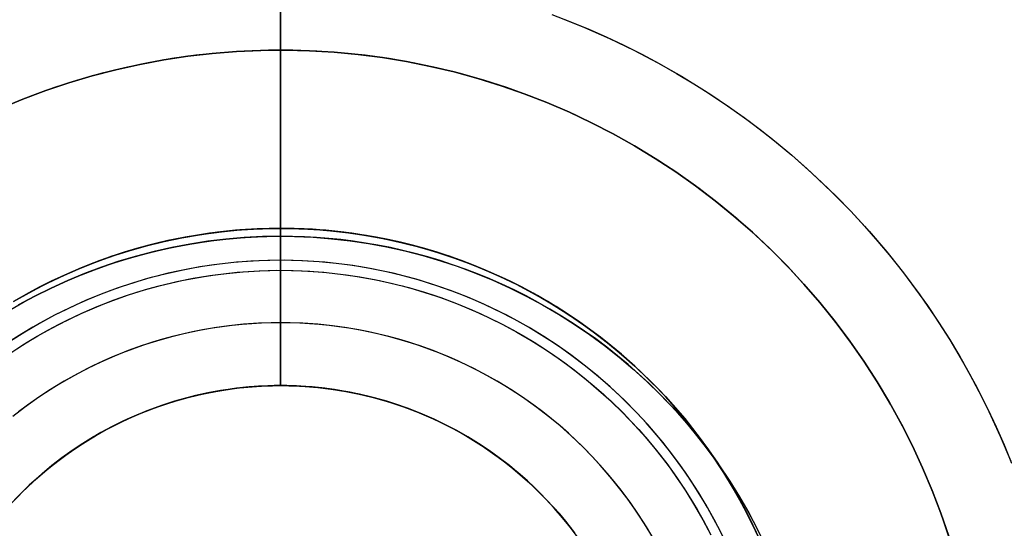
# Model space of a CAD drawing. Header units: millimetres. Extents: x -356 to 356, y -410 to 410.
# Tile 56 of 126: x -2.49 to 6.9, y 2.14 to 6.99. Entities that reach past the tile are written whole.
import ezdxf

# ---------------------------------------------------------------- set-up
doc = ezdxf.new("R2010")
doc.units = ezdxf.units.MM
doc.header["$MEASUREMENT"] = 0
doc.layers.add('1', color=7, linetype='Continuous')

msp = doc.modelspace()

# ---------------------------------------------------------------- linework, layer by layer
at = {"layer": '1', "color": 252, "extrusion": (-0.000237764, 0, 1)}
msp.add_lwpolyline([(27.5022, 0), (27.4858, 0.9501), (27.4366, 1.899), (27.3547, 2.8457), (27.2401, 3.789), (27.0931, 4.7278), (26.9138, 5.6609), (26.7023, 6.5874), (26.459, 7.5059), (26.1842, 8.4155), (25.8781, 9.3151), (25.5411, 10.2036), (25.1737, 11.0799), (24.7763, 11.943), (24.3493, 12.7919), (23.8932, 13.6255), (23.4087, 14.4429), (22.8962, 15.2431), (22.3564, 16.0251), (21.7899, 16.788), (21.1975, 17.5309), (20.5797, 18.253), (19.9374, 18.9532), (19.2714, 19.6309), (18.5823, 20.2852), (17.871, 20.9153), (17.1384, 21.5205), (16.3854, 22.1001), (15.6128, 22.6533), (14.8216, 23.1795), (14.0127, 23.6781), (13.1871, 24.1484), (12.3457, 24.59), (11.4895, 25.0023), (10.6197, 25.3848), (9.7372, 25.7371), (8.843, 26.0586), (7.9383, 26.3491), (7.0241, 26.6083), (6.1015, 26.8357), (5.1715, 27.0311), (4.2354, 27.1943), (3.2943, 27.3251), (2.3491, 27.4233), (1.4012, 27.4889), (0.4515, 27.5217), (-0.4987, 27.5217), (-1.4484, 27.4889), (-2.3963, 27.4233), (-3.3415, 27.3251), (-4.2827, 27.1943), (-5.2188, 27.0311), (-6.1487, 26.8357), (-7.0713, 26.6083), (-7.9855, 26.3491), (-8.8902, 26.0586), (-9.7844, 25.7371), (-10.6669, 25.3848), (-11.5368, 25.0023), (-12.3929, 24.59), (-13.2343, 24.1484), (-14.0599, 23.6781), (-14.8688, 23.1795), (-15.66, 22.6533), (-16.4326, 22.1001), (-17.1857, 21.5205), (-17.9182, 20.9153), (-18.6295, 20.2852), (-19.3186, 19.6309), (-19.9847, 18.9532), (-20.6269, 18.253), (-21.2447, 17.5309), (-21.8372, 16.788), (-22.4036, 16.0251), (-22.9434, 15.2431), (-23.4559, 14.4429), (-23.9404, 13.6255), (-24.3965, 12.7919), (-24.8235, 11.943), (-25.2209, 11.0799), (-25.5883, 10.2036), (-25.9253, 9.3151), (-26.2314, 8.4155), (-26.5062, 7.5059), (-26.7495, 6.5874), (-26.961, 5.6609), (-27.1403, 4.7278), (-27.2874, 3.789), (-27.4019, 2.8457), (-27.4838, 1.899), (-27.533, 0.9501), (-27.5494, 0)], dxfattribs=at)
at = {"layer": '1', "color": 252, "extrusion": (-8.22423e-05, 0, 1)}
msp.add_lwpolyline([(26.5177, 0), (26.5019, 0.9156), (26.4545, 1.8301), (26.3756, 2.7424), (26.2652, 3.6514), (26.1235, 4.5561), (25.9507, 5.4553), (25.7469, 6.3481), (25.5125, 7.2332), (25.2476, 8.1098), (24.9526, 8.9767), (24.6279, 9.8329), (24.2739, 10.6774), (23.8908, 11.5092), (23.4794, 12.3272), (23.0399, 13.1306), (22.5729, 13.9183), (22.0791, 14.6894), (21.5589, 15.443), (21.013, 16.1782), (20.4421, 16.8941), (19.8468, 17.5899), (19.2278, 18.2648), (18.5859, 18.9178), (17.9218, 19.5483), (17.2364, 20.1556), (16.5305, 20.7388), (15.8048, 21.2973), (15.0603, 21.8304), (14.2978, 22.3375), (13.5183, 22.818), (12.7226, 23.2712), (11.9118, 23.6968), (11.0868, 24.0941), (10.2485, 24.4627), (9.398, 24.8021), (8.5364, 25.112), (7.6645, 25.392), (6.7835, 25.6417), (5.8944, 25.8608), (4.9983, 26.0492), (4.0962, 26.2064), (3.1892, 26.3325), (2.2784, 26.4272), (1.3649, 26.4903), (0.4497, 26.5219), (-0.466, 26.5219), (-1.3812, 26.4903), (-2.2947, 26.4272), (-3.2055, 26.3325), (-4.1125, 26.2064), (-5.0146, 26.0492), (-5.9107, 25.8608), (-6.7998, 25.6417), (-7.6808, 25.392), (-8.5527, 25.112), (-9.4144, 24.8021), (-10.2648, 24.4627), (-11.1031, 24.0941), (-11.9281, 23.6968), (-12.7389, 23.2712), (-13.5346, 22.818), (-14.3141, 22.3375), (-15.0766, 21.8304), (-15.8211, 21.2973), (-16.5468, 20.7388), (-17.2528, 20.1556), (-17.9382, 19.5483), (-18.6022, 18.9178), (-19.2441, 18.2648), (-19.8631, 17.5899), (-20.4584, 16.8941), (-21.0293, 16.1782), (-21.5752, 15.443), (-22.0954, 14.6894), (-22.5892, 13.9183), (-23.0562, 13.1306), (-23.4957, 12.3272), (-23.9072, 11.5092), (-24.2902, 10.6774), (-24.6443, 9.8329), (-24.969, 8.9767), (-25.2639, 8.1098), (-25.5288, 7.2332), (-25.7633, 6.3481), (-25.967, 5.4553), (-26.1399, 4.5561), (-26.2815, 3.6514), (-26.3919, 2.7424), (-26.4709, 1.8301), (-26.5183, 0.9156), (-26.5341, 0)], dxfattribs=at)
at = {"layer": '1', "color": 252}
for points in [[(0, 26.026), (0, 5)], [(0, 26.026), (0, 5)], [(0, 4.6), (0, 19)], [(0, 4.6), (0, 19)], [(0, 4.9248), (0, 13.8248)], [(0, 4.9248), (0, 13.6431)], [(2.5872, 7.0396), (2.7607, 6.9734), (2.9334, 6.9026), (3.1051, 6.8271), (3.2756, 6.7469), (3.4447, 6.6621), (3.6123, 6.5728), (3.7782, 6.4788), (3.9422, 6.3804), (4.1041, 6.2775), (4.2637, 6.1702), (4.4209, 6.0585), (4.5755, 5.9427), (4.7272, 5.8226), (4.8761, 5.6986), (5.0218, 5.5706), (5.1643, 5.4388), (5.3033, 5.3033), (5.4388, 5.1643), (5.5706, 5.0218), (5.6986, 4.8761), (5.8226, 4.7272), (5.9427, 4.5755), (6.0585, 4.4209), (6.1702, 4.2637), (6.2775, 4.1041), (6.3804, 3.9422), (6.4788, 3.7782), (6.5728, 3.6123), (6.6621, 3.4447), (6.7469, 3.2756), (6.8271, 3.1051), (6.9026, 2.9334), (6.9734, 2.7607)], [(2.5872, 7.0396), (2.7607, 6.9734), (2.9334, 6.9026), (3.1051, 6.8271), (3.2756, 6.7469), (3.4447, 6.6621), (3.6123, 6.5728), (3.7782, 6.4788), (3.9422, 6.3804), (4.1041, 6.2775), (4.2637, 6.1702), (4.4209, 6.0585), (4.5755, 5.9427), (4.7272, 5.8226), (4.8761, 5.6986), (5.0218, 5.5706), (5.1643, 5.4388), (5.3033, 5.3033), (5.4388, 5.1643), (5.5706, 5.0218), (5.6986, 4.8761), (5.8226, 4.7272), (5.9427, 4.5755), (6.0585, 4.4209), (6.1702, 4.2637), (6.2775, 4.1041), (6.3804, 3.9422), (6.4788, 3.7782), (6.5728, 3.6123), (6.6621, 3.4447), (6.7469, 3.2756), (6.8271, 3.1051), (6.9026, 2.9334), (6.9734, 2.7607)], [(2.6595, 7.0126), (2.9, 6.9166), (3.137, 6.8124), (3.3703, 6.7001), (3.5995, 6.5798), (3.8245, 6.4516), (4.0449, 6.3158), (4.2605, 6.1724), (4.471, 6.0216), (4.6762, 5.8637), (4.8758, 5.6988), (5.0696, 5.5271), (5.2573, 5.3489), (5.4388, 5.1642), (5.6138, 4.9734), (5.7821, 4.7767), (5.9436, 4.5743), (6.0979, 4.3664), (6.245, 4.1533), (6.3846, 3.9353), (6.5167, 3.7126), (6.6409, 3.4854), (6.7573, 3.2541), (6.8656, 3.019), (6.9657, 2.7802)], [(-2.6743, 6.1432), (-2.4591, 6.2324), (-2.2411, 6.3141), (-2.0203, 6.3882), (-1.797, 6.4545), (-1.5716, 6.5131), (-1.3443, 6.5638), (-1.1154, 6.6065), (-0.8851, 6.6413), (-0.6538, 6.668), (-0.4216, 6.6867), (-0.189, 6.6973), (0.0439, 6.6999), (0.2767, 6.6943), (0.5092, 6.6806), (0.7411, 6.6589), (0.972, 6.6291), (1.2018, 6.5913), (1.4302, 6.5456), (1.6568, 6.4919), (1.8814, 6.4304), (2.1038, 6.3611), (2.3236, 6.2842), (2.5406, 6.1996), (2.7545, 6.1076), (2.9651, 6.0082), (3.1721, 5.9015), (3.3753, 5.7877), (3.5744, 5.6669), (3.7692, 5.5392), (3.9594, 5.4049), (4.1449, 5.264), (4.3253, 5.1168), (4.5005, 4.9634), (4.6703, 4.804), (4.8345, 4.6388), (4.9928, 4.4679), (5.145, 4.2917), (5.2911, 4.1103), (5.4307, 3.9239), (5.5638, 3.7328), (5.6902, 3.5372), (5.8097, 3.3373), (5.9221, 3.1334), (6.0275, 2.9257), (6.1255, 2.7144), (6.2161, 2.4999), (6.2993, 2.2824), (6.3748, 2.0621)], [(6.3748, 2.0621), (6.2993, 2.2824), (6.2161, 2.4999), (6.1255, 2.7144), (6.0275, 2.9257), (5.9221, 3.1334), (5.8097, 3.3373), (5.6902, 3.5372), (5.5638, 3.7328), (5.4307, 3.9239), (5.2911, 4.1103), (5.145, 4.2917), (4.9928, 4.4679), (4.8345, 4.6388), (4.6703, 4.804), (4.5005, 4.9634), (4.3253, 5.1168), (4.1449, 5.264), (3.9594, 5.4049), (3.7692, 5.5392), (3.5744, 5.6669), (3.3753, 5.7877), (3.1721, 5.9015), (2.9651, 6.0082), (2.7545, 6.1076), (2.5406, 6.1996), (2.3236, 6.2842), (2.1038, 6.3611), (1.8814, 6.4304), (1.6568, 6.4919), (1.4302, 6.5456), (1.2018, 6.5913), (0.972, 6.6291), (0.7411, 6.6589), (0.5092, 6.6806), (0.2767, 6.6943), (0.0439, 6.6999), (-0.189, 6.6973), (-0.4216, 6.6867), (-0.6538, 6.668), (-0.8851, 6.6413), (-1.1154, 6.6065), (-1.3443, 6.5638), (-1.5716, 6.5131), (-1.797, 6.4545), (-2.0203, 6.3882), (-2.2411, 6.3141), (-2.4591, 6.2324), (-2.6743, 6.1432)], [(6.3792, 2.0484), (6.3047, 2.2674), (6.2227, 2.4836), (6.1332, 2.6969), (6.0365, 2.907), (5.9326, 3.1136), (5.8215, 3.3166), (5.7036, 3.5155), (5.5789, 3.7103), (5.4475, 3.9006), (5.3096, 4.0863), (5.1654, 4.2672), (5.015, 4.4429), (4.8587, 4.6134), (4.6966, 4.7783), (4.5288, 4.9376), (4.3557, 5.091), (4.1774, 5.2383), (3.9941, 5.3793), (3.806, 5.514), (3.6134, 5.6421), (3.4165, 5.7634), (3.2156, 5.8779), (3.0108, 5.9854), (2.8024, 6.0858), (2.5907, 6.1789), (2.3759, 6.2646), (2.1582, 6.3429), (1.938, 6.4136), (1.7155, 6.4767), (1.4909, 6.532), (1.2645, 6.5796), (1.0367, 6.6193), (0.8076, 6.6511), (0.5775, 6.6751), (0.3468, 6.691), (0.1156, 6.699), (-0.1156, 6.699), (-0.3468, 6.691), (-0.5775, 6.6751), (-0.8076, 6.6511), (-1.0367, 6.6193), (-1.2645, 6.5796), (-1.4909, 6.532), (-1.7155, 6.4767), (-1.938, 6.4136), (-2.1582, 6.3429), (-2.3759, 6.2646), (-2.5907, 6.1789)], [(0, 6.7), (0, 4.1)], [(0, 6.7), (0, 4.6955)], [(-2.5497, 4.3011), (-2.3997, 4.3865), (-2.2469, 4.4667), (-2.0913, 4.5416), (-1.9333, 4.6111), (-1.773, 4.6751), (-1.6106, 4.7335), (-1.4463, 4.7863), (-1.2802, 4.8333), (-1.1126, 4.8746), (-0.9437, 4.9101), (-0.7736, 4.9398), (-0.6027, 4.9635), (-0.431, 4.9814), (-0.2588, 4.9933), (-0.0863, 4.9993), (0.0863, 4.9993), (0.2588, 4.9933), (0.431, 4.9814), (0.6027, 4.9635), (0.7736, 4.9398), (0.9437, 4.9101), (1.1126, 4.8746), (1.2802, 4.8333), (1.4463, 4.7863), (1.6106, 4.7335), (1.773, 4.6751), (1.9333, 4.6111), (2.0913, 4.5416), (2.2469, 4.4667), (2.3997, 4.3865), (2.5497, 4.3011), (2.6966, 4.2105), (2.8403, 4.1149), (2.9807, 4.0144), (3.1174, 3.9092), (3.2505, 3.7992), (3.3797, 3.6848), (3.5049, 3.5659), (3.6259, 3.4428), (3.7426, 3.3156), (3.8548, 3.1845), (3.9624, 3.0495), (4.0653, 2.9109), (4.1633, 2.7689), (4.2564, 2.6235), (4.3444, 2.475), (4.4273, 2.3236), (4.5048, 2.1694), (4.577, 2.0126)], [(-2.5497, 4.3011), (-2.3997, 4.3865), (-2.2469, 4.4667), (-2.0913, 4.5416), (-1.9333, 4.6111), (-1.773, 4.6751), (-1.6106, 4.7335), (-1.4463, 4.7863), (-1.2802, 4.8333), (-1.1126, 4.8746), (-0.9437, 4.9101), (-0.7736, 4.9398), (-0.6027, 4.9635), (-0.431, 4.9814), (-0.2588, 4.9933), (-0.0863, 4.9993), (0.0863, 4.9993), (0.2588, 4.9933), (0.431, 4.9814), (0.6027, 4.9635), (0.7736, 4.9398), (0.9437, 4.9101), (1.1126, 4.8746), (1.2802, 4.8333), (1.4463, 4.7863), (1.6106, 4.7335), (1.773, 4.6751), (1.9333, 4.6111), (2.0913, 4.5416), (2.2469, 4.4667), (2.3997, 4.3865), (2.5497, 4.3011), (2.6966, 4.2105), (2.8403, 4.1149), (2.9807, 4.0144), (3.1174, 3.9092), (3.2505, 3.7992), (3.3797, 3.6848), (3.5049, 3.5659), (3.6259, 3.4428), (3.7426, 3.3156), (3.8548, 3.1845), (3.9624, 3.0495), (4.0653, 2.9109), (4.1633, 2.7689), (4.2564, 2.6235), (4.3444, 2.475), (4.4273, 2.3236), (4.5048, 2.1694), (4.577, 2.0126)], [(4.577, 2.0126), (4.5048, 2.1694), (4.4273, 2.3236), (4.3444, 2.475), (4.2564, 2.6235), (4.1633, 2.7689), (4.0653, 2.9109), (3.9624, 3.0495), (3.8548, 3.1845), (3.7426, 3.3156), (3.6259, 3.4428), (3.5049, 3.5659), (3.3797, 3.6848), (3.2505, 3.7992), (3.1174, 3.9092), (2.9807, 4.0144), (2.8403, 4.1149), (2.6966, 4.2105), (2.5497, 4.3011), (2.3997, 4.3865), (2.2469, 4.4667), (2.0913, 4.5416), (1.9333, 4.6111), (1.773, 4.6751), (1.6106, 4.7335), (1.4463, 4.7863), (1.2802, 4.8333), (1.1126, 4.8746), (0.9437, 4.9101), (0.7736, 4.9398), (0.6027, 4.9635), (0.431, 4.9814), (0.2588, 4.9933), (0.0863, 4.9993), (-0.0863, 4.9993), (-0.2588, 4.9933), (-0.431, 4.9814), (-0.6027, 4.9635), (-0.7736, 4.9398), (-0.9437, 4.9101), (-1.1126, 4.8746), (-1.2802, 4.8333), (-1.4463, 4.7863), (-1.6106, 4.7335), (-1.773, 4.6751), (-1.9333, 4.6111), (-2.0913, 4.5416), (-2.2469, 4.4667), (-2.3997, 4.3865), (-2.5497, 4.3011)], [(-2.525, 4.3156), (-2.3737, 4.4006), (-2.2195, 4.4804), (-2.0627, 4.5547), (-1.9034, 4.6235), (-1.7418, 4.6868), (-1.5781, 4.7444), (-1.4124, 4.7964), (-1.2451, 4.8425), (-1.0763, 4.8828), (-0.9062, 4.9172), (-0.735, 4.9457), (-0.5629, 4.9682), (-0.3901, 4.9848), (-0.2169, 4.9953), (-0.0434, 4.9998), (0.1302, 4.9983), (0.3036, 4.9908), (0.4766, 4.9772), (0.649, 4.9577), (0.8207, 4.9322), (0.9914, 4.9007), (1.1609, 4.8634), (1.329, 4.8201), (1.4955, 4.7711), (1.6602, 4.7163), (1.8229, 4.6559), (1.9833, 4.5898), (2.1415, 4.5182), (2.297, 4.4412), (2.4497, 4.3588), (2.5995, 4.2711), (2.7462, 4.1783), (2.8896, 4.0805), (3.0294, 3.9777), (3.1657, 3.8702), (3.2981, 3.758), (3.4265, 3.6413), (3.5508, 3.5202), (3.6709, 3.3948), (3.7865, 3.2654), (3.8975, 3.132), (4.0039, 2.9948), (4.1054, 2.854), (4.202, 2.7098), (4.2935, 2.5624), (4.3799, 2.4118), (4.4609, 2.2583), (4.5366, 2.1022)], [(-2.525, 4.3156), (-2.3737, 4.4006), (-2.2195, 4.4804), (-2.0627, 4.5547), (-1.9034, 4.6235), (-1.7418, 4.6868), (-1.5781, 4.7444), (-1.4124, 4.7964), (-1.2451, 4.8425), (-1.0763, 4.8828), (-0.9062, 4.9172), (-0.735, 4.9457), (-0.5629, 4.9682), (-0.3901, 4.9848), (-0.2169, 4.9953), (-0.0434, 4.9998), (0.1302, 4.9983), (0.3036, 4.9908), (0.4766, 4.9772), (0.649, 4.9577), (0.8207, 4.9322), (0.9914, 4.9007), (1.1609, 4.8634), (1.329, 4.8201), (1.4955, 4.7711), (1.6602, 4.7163), (1.8229, 4.6559), (1.9833, 4.5898), (2.1415, 4.5182), (2.297, 4.4412), (2.4497, 4.3588), (2.5995, 4.2711), (2.7462, 4.1783), (2.8896, 4.0805), (3.0294, 3.9777), (3.1657, 3.8702), (3.2981, 3.758), (3.4265, 3.6413), (3.5508, 3.5202), (3.6709, 3.3948), (3.7865, 3.2654), (3.8975, 3.132), (4.0039, 2.9948), (4.1054, 2.854), (4.202, 2.7098), (4.2935, 2.5624), (4.3799, 2.4118), (4.4609, 2.2583), (4.5366, 2.1022)], [(4.5514, 2.07), (4.4979, 2.1837), (4.4414, 2.2965), (4.3818, 2.4082), (4.3192, 2.5188), (4.2536, 2.6281), (4.185, 2.736), (4.1134, 2.8425), (4.039, 2.9473), (3.9618, 3.0503), (3.8818, 3.1515), (3.7991, 3.2507), (3.7137, 3.3479), (3.6259, 3.4428), (3.5355, 3.5355), (3.4428, 3.6259), (3.3479, 3.7137), (3.2507, 3.7991), (3.1515, 3.8818), (3.0503, 3.9618), (2.9473, 4.039), (2.8425, 4.1134), (2.736, 4.185), (2.6281, 4.2536), (2.5188, 4.3192), (2.4082, 4.3818), (2.2965, 4.4414), (2.1837, 4.4979), (2.07, 4.5514), (1.9556, 4.6017), (1.8405, 4.6489), (1.7248, 4.6931), (1.6087, 4.7341), (1.4924, 4.7721), (1.3758, 4.807), (1.2591, 4.8389), (1.1425, 4.8677), (1.026, 4.8936), (0.9098, 4.9165), (0.7939, 4.9366), (0.6785, 4.9538), (0.5636, 4.9681), (0.4493, 4.9798), (0.3357, 4.9887), (0.2229, 4.995), (0.111, 4.9988), (0, 5), (-0.111, 4.9988), (-0.2229, 4.995), (-0.3357, 4.9887), (-0.4493, 4.9798), (-0.5636, 4.9681), (-0.6785, 4.9538), (-0.7939, 4.9366), (-0.9098, 4.9165), (-1.026, 4.8936), (-1.1425, 4.8677), (-1.2591, 4.8389), (-1.3758, 4.807), (-1.4924, 4.7721), (-1.6087, 4.7341), (-1.7248, 4.6931), (-1.8405, 4.6489), (-1.9556, 4.6017), (-2.07, 4.5514), (-2.1837, 4.4979), (-2.2965, 4.4414), (-2.4082, 4.3818), (-2.5188, 4.3192)], [(0, 3.5), (0, 5)], [(0, 3.5), (0, 5)], [(-2.5755, 4.2267), (-2.4212, 4.3134), (-2.2639, 4.3947), (-2.104, 4.4705), (-1.9415, 4.5408), (-1.7766, 4.6053), (-1.6096, 4.6641), (-1.4407, 4.717), (-1.27, 4.7641), (-1.0978, 4.8052), (-0.9243, 4.8403), (-0.7497, 4.8693), (-0.5742, 4.8923), (-0.3979, 4.9092), (-0.2212, 4.92), (-0.0443, 4.9246), (0.1328, 4.923), (0.3096, 4.9153), (0.4861, 4.9015), (0.662, 4.8816), (0.8371, 4.8556), (1.0112, 4.8235), (1.1841, 4.7854), (1.3556, 4.7413), (1.5254, 4.6913), (1.6934, 4.6354), (1.8593, 4.5737), (2.023, 4.5064), (2.1843, 4.4333), (2.3429, 4.3547), (2.4987, 4.2707), (2.6515, 4.1813), (2.8011, 4.0866), (2.9474, 3.9869), (3.09, 3.8821), (3.229, 3.7724), (3.364, 3.6579), (3.4951, 3.5389), (3.6219, 3.4153), (3.7443, 3.2874), (3.8622, 3.1554), (3.9755, 3.0194), (4.084, 2.8795), (4.1875, 2.7359), (4.286, 2.5888), (4.3794, 2.4384), (4.4675, 2.2848), (4.5501, 2.1283)], [(0, 4.9248), (-0.1741, 4.9218), (-0.348, 4.9129), (-0.5215, 4.898), (-0.6944, 4.8772), (-0.8665, 4.8506), (-1.0376, 4.8181), (-1.2075, 4.7797), (-1.376, 4.7356), (-1.5428, 4.6858), (-1.7079, 4.6303), (-1.871, 4.5692), (-2.0318, 4.5025), (-2.1904, 4.4304), (-2.3463, 4.353), (-2.4996, 4.2702)], [(-2.4996, 4.2702), (-2.3463, 4.353), (-2.1904, 4.4304), (-2.0318, 4.5025), (-1.871, 4.5692), (-1.7079, 4.6303), (-1.5428, 4.6858), (-1.376, 4.7356), (-1.2075, 4.7797), (-1.0376, 4.8181), (-0.8665, 4.8506), (-0.6944, 4.8772), (-0.5215, 4.898), (-0.348, 4.9129), (-0.1741, 4.9218), (0, 4.9248)], [(4.5879, 2.0521), (4.5302, 2.1672), (4.4695, 2.2811), (4.4056, 2.3939), (4.3387, 2.5054), (4.2687, 2.6155), (4.1957, 2.7241), (4.1198, 2.831), (4.041, 2.9361), (3.9594, 3.0393), (3.875, 3.1405), (3.788, 3.2396), (3.6984, 3.3364), (3.6062, 3.431), (3.5117, 3.5231), (3.4148, 3.6128), (3.3157, 3.6998), (3.2145, 3.7842), (3.1113, 3.8658), (3.0062, 3.9446), (2.8993, 4.0205), (2.7908, 4.0934), (2.6807, 4.1634), (2.5692, 4.2304), (2.4564, 4.2942), (2.3424, 4.355), (2.2274, 4.4126), (2.1114, 4.4671), (1.9947, 4.5185), (1.8773, 4.5667), (1.7593, 4.6117), (1.6409, 4.6536), (1.5222, 4.6923), (1.4033, 4.7279), (1.2843, 4.7604), (1.1654, 4.7898), (1.0466, 4.8162), (0.928, 4.8396), (0.8098, 4.86), (0.692, 4.8776), (0.5748, 4.8923), (0.4583, 4.9041), (0.3424, 4.9132), (0.2274, 4.9197), (0.1132, 4.9235), (0, 4.9248)], [(4.5879, 2.0521), (4.5302, 2.1672), (4.4695, 2.2811), (4.4056, 2.3939), (4.3387, 2.5054), (4.2687, 2.6155), (4.1957, 2.7241), (4.1198, 2.831), (4.041, 2.9361), (3.9594, 3.0393), (3.875, 3.1405), (3.788, 3.2396), (3.6984, 3.3364), (3.6062, 3.431), (3.5117, 3.5231), (3.4148, 3.6128), (3.3157, 3.6998), (3.2145, 3.7842), (3.1113, 3.8658), (3.0062, 3.9446), (2.8993, 4.0205), (2.7908, 4.0934), (2.6807, 4.1634), (2.5692, 4.2304), (2.4564, 4.2942), (2.3424, 4.355), (2.2274, 4.4126), (2.1114, 4.4671), (1.9947, 4.5185), (1.8773, 4.5667), (1.7593, 4.6117), (1.6409, 4.6536), (1.5222, 4.6923), (1.4033, 4.7279), (1.2843, 4.7604), (1.1654, 4.7898), (1.0466, 4.8162), (0.928, 4.8396), (0.8098, 4.86), (0.692, 4.8776), (0.5748, 4.8923), (0.4583, 4.9041), (0.3424, 4.9132), (0.2274, 4.9197), (0.1132, 4.9235), (0, 4.9248)], [(4.2255, 2.0478), (4.1519, 2.1932), (4.0732, 2.336), (3.9897, 2.476), (3.9014, 2.6129), (3.8083, 2.7468), (3.7107, 2.8773), (3.6086, 3.0043), (3.5022, 3.1278), (3.3915, 3.2474), (3.2768, 3.3632), (3.1581, 3.4749), (3.0355, 3.5824), (2.9094, 3.6856), (2.7797, 3.7844), (2.6467, 3.8786), (2.5105, 3.9681), (2.3713, 4.0528), (2.2292, 4.1327), (2.0844, 4.2075), (1.9371, 4.2774), (1.7875, 4.342), (1.6357, 4.4014), (1.482, 4.4556), (1.3264, 4.5043), (1.1693, 4.5476), (1.0108, 4.5855), (0.851, 4.6178), (0.6902, 4.6445), (0.5286, 4.6657), (0.3664, 4.6812), (0.2037, 4.6911), (0.0407, 4.6954), (-0.1222, 4.694), (-0.2851, 4.6869), (-0.4476, 4.6742), (-0.6095, 4.6558), (-0.7707, 4.6319), (-0.931, 4.6023), (-1.0902, 4.5672), (-1.2481, 4.5266), (-1.4044, 4.4806), (-1.5591, 4.4292), (-1.7119, 4.3724), (-1.8626, 4.3103), (-2.0111, 4.2431), (-2.1571, 4.1707), (-2.3006, 4.0934), (-2.4412, 4.011), (-2.579, 3.9239)], [(4.2241, 2.0507), (4.171, 2.1566), (4.115, 2.2616), (4.0562, 2.3654), (3.9946, 2.4681), (3.9302, 2.5695), (3.863, 2.6694), (3.7931, 2.7678), (3.7205, 2.8646), (3.6454, 2.9596), (3.5677, 3.0528), (3.4876, 3.144), (3.4051, 3.2332), (3.3203, 3.3203), (3.2332, 3.4051), (3.144, 3.4876), (3.0528, 3.5677), (2.9596, 3.6454), (2.8646, 3.7205), (2.7678, 3.7931), (2.6694, 3.863), (2.5695, 3.9302), (2.4681, 3.9946), (2.3654, 4.0562), (2.2616, 4.115), (2.1566, 4.171), (2.0507, 4.2241), (1.944, 4.2742), (1.8365, 4.3215), (1.7284, 4.3659), (1.6198, 4.4073), (1.5108, 4.4459), (1.4015, 4.4815), (1.292, 4.5143), (1.1825, 4.5442), (1.073, 4.5713), (0.9636, 4.5956), (0.8544, 4.6172), (0.7456, 4.636), (0.6372, 4.6521), (0.5292, 4.6656), (0.4219, 4.6766), (0.3153, 4.685), (0.2093, 4.6909), (0.1042, 4.6944), (0, 4.6955), (-0.1042, 4.6944), (-0.2093, 4.6909), (-0.3153, 4.685), (-0.4219, 4.6766), (-0.5292, 4.6656), (-0.6372, 4.6521), (-0.7456, 4.636), (-0.8544, 4.6172), (-0.9636, 4.5956), (-1.073, 4.5713), (-1.1825, 4.5442), (-1.292, 4.5143), (-1.4015, 4.4815), (-1.5108, 4.4459), (-1.6198, 4.4073), (-1.7284, 4.3659), (-1.8365, 4.3215), (-1.944, 4.2742), (-2.0507, 4.2241), (-2.1566, 4.171), (-2.2616, 4.115), (-2.3654, 4.0562), (-2.4681, 3.9946), (-2.5695, 3.9302)], [(4.2241, 2.0507), (4.171, 2.1566), (4.115, 2.2616), (4.0562, 2.3654), (3.9946, 2.4681), (3.9302, 2.5695), (3.863, 2.6694), (3.7931, 2.7678), (3.7205, 2.8646), (3.6454, 2.9596), (3.5677, 3.0528), (3.4876, 3.144), (3.4051, 3.2332), (3.3203, 3.3203), (3.2332, 3.4051), (3.144, 3.4876), (3.0528, 3.5677), (2.9596, 3.6454), (2.8646, 3.7205), (2.7678, 3.7931), (2.6694, 3.863), (2.5695, 3.9302), (2.4681, 3.9946), (2.3654, 4.0562), (2.2616, 4.115), (2.1566, 4.171), (2.0507, 4.2241), (1.944, 4.2742), (1.8365, 4.3215), (1.7284, 4.3659), (1.6198, 4.4073), (1.5108, 4.4459), (1.4015, 4.4815), (1.292, 4.5143), (1.1825, 4.5442), (1.073, 4.5713), (0.9636, 4.5956), (0.8544, 4.6172), (0.7456, 4.636), (0.6372, 4.6521), (0.5292, 4.6656), (0.4219, 4.6766), (0.3153, 4.685), (0.2093, 4.6909), (0.1042, 4.6944), (0, 4.6955), (-0.1042, 4.6944), (-0.2093, 4.6909), (-0.3153, 4.685), (-0.4219, 4.6766), (-0.5292, 4.6656), (-0.6372, 4.6521), (-0.7456, 4.636), (-0.8544, 4.6172), (-0.9636, 4.5956), (-1.073, 4.5713), (-1.1825, 4.5442), (-1.292, 4.5143), (-1.4015, 4.4815), (-1.5108, 4.4459), (-1.6198, 4.4073), (-1.7284, 4.3659), (-1.8365, 4.3215), (-1.944, 4.2742), (-2.0507, 4.2241), (-2.1566, 4.171), (-2.2616, 4.115), (-2.3654, 4.0562), (-2.4681, 3.9946), (-2.5695, 3.9302)], [(0, 4.6955), (0, 3.5)], [(-2.5928, 3.7996), (-2.4594, 3.8873), (-2.323, 3.9703), (-2.1838, 4.0486), (-2.042, 4.1219), (-1.8977, 4.1903), (-1.7511, 4.2537), (-1.6024, 4.3119), (-1.4518, 4.3649), (-1.2995, 4.4126), (-1.1455, 4.4551), (-0.9902, 4.4922), (-0.8337, 4.5238), (-0.6762, 4.55), (-0.5179, 4.5708), (-0.3589, 4.586), (-0.1995, 4.5957), (-0.0399, 4.5998), (0.1197, 4.5984), (0.2793, 4.5915), (0.4385, 4.5791), (0.5971, 4.5611), (0.7551, 4.5376), (0.9121, 4.5087), (1.068, 4.4743), (1.2227, 4.4345), (1.3758, 4.3894), (1.5274, 4.339), (1.677, 4.2834), (1.8247, 4.2226), (1.9701, 4.1567), (2.1132, 4.0859), (2.2538, 4.0101), (2.3916, 3.9294), (2.5265, 3.8441), (2.6584, 3.7541), (2.7871, 3.6595), (2.9124, 3.5606), (3.0342, 3.4574), (3.1524, 3.35), (3.2668, 3.2385), (3.3772, 3.1232), (3.4836, 3.0041), (3.5857, 2.8814), (3.6836, 2.7552), (3.777, 2.6257), (3.8658, 2.4931), (3.95, 2.3574), (4.0295, 2.2189), (4.1041, 2.0777)], [(-2.5172, 3.8502), (-2.4179, 3.9133), (-2.3173, 3.9737), (-2.2156, 4.0313), (-2.1128, 4.0861), (-2.009, 4.1381), (-1.9044, 4.1873), (-1.7991, 4.2336), (-1.6932, 4.277), (-1.5868, 4.3176), (-1.48, 4.3554), (-1.373, 4.3903), (-1.2657, 4.4224), (-1.1584, 4.4518), (-1.0511, 4.4783), (-0.944, 4.5021), (-0.837, 4.5232), (-0.7304, 4.5416), (-0.6242, 4.5575), (-0.5185, 4.5707), (-0.4133, 4.5814), (-0.3088, 4.5896), (-0.2051, 4.5954), (-0.1021, 4.5989), (0, 4.6), (0.1021, 4.5989), (0.2051, 4.5954), (0.3088, 4.5896), (0.4133, 4.5814), (0.5185, 4.5707), (0.6242, 4.5575), (0.7304, 4.5416), (0.837, 4.5232), (0.944, 4.5021), (1.0511, 4.4783), (1.1584, 4.4518), (1.2657, 4.4224), (1.373, 4.3903), (1.48, 4.3554), (1.5868, 4.3176), (1.6932, 4.277), (1.7991, 4.2336), (1.9044, 4.1873), (2.009, 4.1381), (2.1128, 4.0861), (2.2156, 4.0313), (2.3173, 3.9737), (2.4179, 3.9133), (2.5172, 3.8502), (2.6151, 3.7844), (2.7115, 3.7159), (2.8063, 3.6448), (2.8994, 3.5712), (2.9907, 3.4951), (3.08, 3.4166), (3.1674, 3.3358), (3.2527, 3.2527), (3.3358, 3.1674), (3.4166, 3.08), (3.4951, 2.9907), (3.5712, 2.8994), (3.6448, 2.8063), (3.7159, 2.7115), (3.7844, 2.6151), (3.8502, 2.5172), (3.9133, 2.4179), (3.9737, 2.3173), (4.0313, 2.2156), (4.0861, 2.1128)], [(-2.5172, 3.8502), (-2.4179, 3.9133), (-2.3173, 3.9737), (-2.2156, 4.0313), (-2.1128, 4.0861), (-2.009, 4.1381), (-1.9044, 4.1873), (-1.7991, 4.2336), (-1.6932, 4.277), (-1.5868, 4.3176), (-1.48, 4.3554), (-1.373, 4.3903), (-1.2657, 4.4224), (-1.1584, 4.4518), (-1.0511, 4.4783), (-0.944, 4.5021), (-0.837, 4.5232), (-0.7304, 4.5416), (-0.6242, 4.5575), (-0.5185, 4.5707), (-0.4133, 4.5814), (-0.3088, 4.5896), (-0.2051, 4.5954), (-0.1021, 4.5989), (0, 4.6), (0.1021, 4.5989), (0.2051, 4.5954), (0.3088, 4.5896), (0.4133, 4.5814), (0.5185, 4.5707), (0.6242, 4.5575), (0.7304, 4.5416), (0.837, 4.5232), (0.944, 4.5021), (1.0511, 4.4783), (1.1584, 4.4518), (1.2657, 4.4224), (1.373, 4.3903), (1.48, 4.3554), (1.5868, 4.3176), (1.6932, 4.277), (1.7991, 4.2336), (1.9044, 4.1873), (2.009, 4.1381), (2.1128, 4.0861), (2.2156, 4.0313), (2.3173, 3.9737), (2.4179, 3.9133), (2.5172, 3.8502), (2.6151, 3.7844), (2.7115, 3.7159), (2.8063, 3.6448), (2.8994, 3.5712), (2.9907, 3.4951), (3.08, 3.4166), (3.1674, 3.3358), (3.2527, 3.2527), (3.3358, 3.1674), (3.4166, 3.08), (3.4951, 2.9907), (3.5712, 2.8994), (3.6448, 2.8063), (3.7159, 2.7115), (3.7844, 2.6151), (3.8502, 2.5172), (3.9133, 2.4179), (3.9737, 2.3173), (4.0313, 2.2156), (4.0861, 2.1128)], [(3.5624, 2.0295), (3.4903, 2.1513), (3.4139, 2.2705), (3.3335, 2.387), (3.2492, 2.5006), (3.1609, 2.6113), (3.0689, 2.7188), (2.9732, 2.8231), (2.874, 2.9241), (2.7714, 3.0215), (2.6654, 3.1154), (2.5563, 3.2055), (2.4441, 3.2918), (2.3291, 3.3742), (2.2112, 3.4526), (2.0907, 3.5269), (1.9677, 3.5969), (1.8424, 3.6627), (1.7149, 3.7241), (1.5853, 3.7811), (1.4539, 3.8336), (1.3207, 3.8815), (1.1859, 3.9247), (1.0498, 3.9633), (0.9123, 3.9972), (0.7738, 4.0263), (0.6344, 4.0506), (0.4942, 4.0701), (0.3534, 4.0847), (0.2122, 4.0945), (0.0708, 4.0994), (-0.0708, 4.0994), (-0.2122, 4.0945), (-0.3534, 4.0847), (-0.4942, 4.0701), (-0.6344, 4.0506), (-0.7738, 4.0263), (-0.9123, 3.9972), (-1.0498, 3.9633), (-1.1859, 3.9247), (-1.3207, 3.8815), (-1.4539, 3.8336), (-1.5853, 3.7811), (-1.7149, 3.7241), (-1.8424, 3.6627), (-1.9677, 3.5969), (-2.0907, 3.5269), (-2.2112, 3.4526), (-2.3291, 3.3742), (-2.4441, 3.2918), (-2.5563, 3.2055)], [(3.5624, 2.0295), (3.4903, 2.1513), (3.4139, 2.2705), (3.3335, 2.387), (3.2492, 2.5006), (3.1609, 2.6113), (3.0689, 2.7188), (2.9732, 2.8231), (2.874, 2.9241), (2.7714, 3.0215), (2.6654, 3.1154), (2.5563, 3.2055), (2.4441, 3.2918), (2.3291, 3.3742), (2.2112, 3.4526), (2.0907, 3.5269), (1.9677, 3.5969), (1.8424, 3.6627), (1.7149, 3.7241), (1.5853, 3.7811), (1.4539, 3.8336), (1.3207, 3.8815), (1.1859, 3.9247), (1.0498, 3.9633), (0.9123, 3.9972), (0.7738, 4.0263), (0.6344, 4.0506), (0.4942, 4.0701), (0.3534, 4.0847), (0.2122, 4.0945), (0.0708, 4.0994), (-0.0708, 4.0994), (-0.2122, 4.0945), (-0.3534, 4.0847), (-0.4942, 4.0701), (-0.6344, 4.0506), (-0.7738, 4.0263), (-0.9123, 3.9972), (-1.0498, 3.9633), (-1.1859, 3.9247), (-1.3207, 3.8815), (-1.4539, 3.8336), (-1.5853, 3.7811), (-1.7149, 3.7241), (-1.8424, 3.6627), (-1.9677, 3.5969), (-2.0907, 3.5269), (-2.2112, 3.4526), (-2.3291, 3.3742), (-2.4441, 3.2918), (-2.5563, 3.2055)], [(3.5418, 2.0654), (3.4879, 2.1551), (3.4317, 2.2436), (3.373, 2.3308), (3.312, 2.4167), (3.2487, 2.5012), (3.183, 2.5842), (3.1152, 2.6656), (3.0453, 2.7452), (2.9732, 2.8231), (2.8991, 2.8991), (2.8231, 2.9732), (2.7452, 3.0453), (2.6656, 3.1152), (2.5842, 3.183), (2.5012, 3.2487), (2.4167, 3.312), (2.3308, 3.373), (2.2436, 3.4317), (2.1551, 3.4879), (2.0654, 3.5418), (1.9747, 3.5931), (1.8831, 3.642), (1.7906, 3.6883), (1.6974, 3.7321), (1.6036, 3.7734), (1.5092, 3.8121), (1.4144, 3.8483), (1.3192, 3.882), (1.2237, 3.9131), (1.1281, 3.9417), (1.0325, 3.9679), (0.9369, 3.9915), (0.8414, 4.0127), (0.746, 4.0316), (0.651, 4.048), (0.5564, 4.0621), (0.4621, 4.0739), (0.3684, 4.0834), (0.2753, 4.0907), (0.1828, 4.0959), (0.091, 4.099), (0, 4.1), (-0.091, 4.099), (-0.1828, 4.0959), (-0.2753, 4.0907), (-0.3684, 4.0834), (-0.4621, 4.0739), (-0.5564, 4.0621), (-0.651, 4.048), (-0.746, 4.0316), (-0.8414, 4.0127), (-0.9369, 3.9915), (-1.0325, 3.9679), (-1.1281, 3.9417), (-1.2237, 3.9131), (-1.3192, 3.882), (-1.4144, 3.8483), (-1.5092, 3.8121), (-1.6036, 3.7734), (-1.6974, 3.7321), (-1.7906, 3.6883), (-1.8831, 3.642), (-1.9747, 3.5931), (-2.0654, 3.5418), (-2.1551, 3.4879), (-2.2436, 3.4317), (-2.3308, 3.373), (-2.4167, 3.312), (-2.5012, 3.2487)], [(0, 4.1), (0, 3.5)], [(2.8387, 2.0474), (2.7659, 2.1447), (2.6898, 2.2394), (2.6105, 2.3314), (2.528, 2.4206), (2.4424, 2.5069), (2.354, 2.5901), (2.2627, 2.6703), (2.1686, 2.7472), (2.072, 2.8208), (1.9728, 2.891), (1.8713, 2.9577), (1.7675, 3.0209), (1.6616, 3.0804), (1.5537, 3.1363), (1.4439, 3.1883), (1.3324, 3.2365), (1.2192, 3.2808), (1.1046, 3.3211), (0.9887, 3.3574), (0.8716, 3.3897), (0.7534, 3.4179), (0.6343, 3.442), (0.5145, 3.462), (0.394, 3.4777), (0.2731, 3.4893), (0.1518, 3.4967), (0.0304, 3.4999), (-0.0911, 3.4988), (-0.2125, 3.4935), (-0.3336, 3.4841), (-0.4543, 3.4704), (-0.5745, 3.4525), (-0.694, 3.4305), (-0.8126, 3.4044), (-0.9303, 3.3741), (-1.0468, 3.3398), (-1.1621, 3.3014), (-1.276, 3.2591), (-1.3883, 3.2129), (-1.499, 3.1627), (-1.6079, 3.1088), (-1.7148, 3.0511), (-1.8197, 2.9898), (-1.9223, 2.9248), (-2.0227, 2.8563), (-2.1206, 2.7844), (-2.216, 2.7091), (-2.3087, 2.6306), (-2.3986, 2.5489), (-2.4856, 2.4641), (-2.5696, 2.3764)], [(-2.5381, 2.41), (-2.4749, 2.4749), (-2.41, 2.5381), (-2.3435, 2.5996), (-2.2755, 2.6593), (-2.206, 2.7172), (-2.1352, 2.7732), (-2.0631, 2.8273), (-1.9897, 2.8794), (-1.9152, 2.9295), (-1.8397, 2.9775), (-1.7632, 3.0235), (-1.6857, 3.0673), (-1.6075, 3.109), (-1.5286, 3.1486), (-1.449, 3.186), (-1.3689, 3.2212), (-1.2883, 3.2543), (-1.2074, 3.2852), (-1.1261, 3.3139), (-1.0447, 3.3405), (-0.9631, 3.3649), (-0.8814, 3.3872), (-0.7998, 3.4074), (-0.7182, 3.4255), (-0.6369, 3.4416), (-0.5557, 3.4556), (-0.4749, 3.4676), (-0.3945, 3.4777), (-0.3145, 3.4858), (-0.235, 3.4921), (-0.156, 3.4965), (-0.0777, 3.4991), (0, 3.5), (0.0777, 3.4991), (0.156, 3.4965), (0.235, 3.4921), (0.3145, 3.4858), (0.3945, 3.4777), (0.4749, 3.4676), (0.5557, 3.4556), (0.6369, 3.4416), (0.7182, 3.4255), (0.7998, 3.4074), (0.8814, 3.3872), (0.9631, 3.3649), (1.0447, 3.3405), (1.1261, 3.3139), (1.2074, 3.2852), (1.2883, 3.2543), (1.3689, 3.2212), (1.449, 3.186), (1.5286, 3.1486), (1.6075, 3.109), (1.6857, 3.0673), (1.7632, 3.0235), (1.8397, 2.9775), (1.9152, 2.9295), (1.9897, 2.8794), (2.0631, 2.8273), (2.1352, 2.7732), (2.206, 2.7172), (2.2755, 2.6593), (2.3435, 2.5996), (2.41, 2.5381), (2.4749, 2.4749), (2.5381, 2.41), (2.5996, 2.3435), (2.6593, 2.2755), (2.7172, 2.206), (2.7732, 2.1352)], [(2.7737, 2.1347), (2.6983, 2.2291), (2.6198, 2.3209), (2.5381, 2.41), (2.4534, 2.4961), (2.3658, 2.5793), (2.2754, 2.6595), (2.1822, 2.7364), (2.0865, 2.8101), (1.9882, 2.8804), (1.8876, 2.9474), (1.7848, 3.0108), (1.6798, 3.0706), (1.5728, 3.1267), (1.4639, 3.1791), (1.3533, 3.2278), (1.2411, 3.2726), (1.1274, 3.3134), (1.0124, 3.3504), (0.8961, 3.3833), (0.7788, 3.4122), (0.6606, 3.4371), (0.5416, 3.4578), (0.4219, 3.4745), (0.3017, 3.487), (0.1812, 3.4953), (0.0604, 3.4995), (-0.0604, 3.4995), (-0.1812, 3.4953), (-0.3017, 3.487), (-0.4219, 3.4745), (-0.5416, 3.4578), (-0.6606, 3.4371), (-0.7788, 3.4122), (-0.8961, 3.3833), (-1.0124, 3.3504), (-1.1274, 3.3134), (-1.2411, 3.2726), (-1.3533, 3.2278), (-1.4639, 3.1791), (-1.5728, 3.1267), (-1.6798, 3.0706), (-1.7848, 3.0108), (-1.8876, 2.9474), (-1.9882, 2.8804), (-2.0865, 2.8101), (-2.1822, 2.7364), (-2.2754, 2.6595), (-2.3658, 2.5793), (-2.4534, 2.4961), (-2.5381, 2.41)], [(-2.5381, 2.41), (-2.4534, 2.4961), (-2.3658, 2.5793), (-2.2754, 2.6595), (-2.1822, 2.7364), (-2.0865, 2.8101), (-1.9882, 2.8804), (-1.8876, 2.9474), (-1.7848, 3.0108), (-1.6798, 3.0706), (-1.5728, 3.1267), (-1.4639, 3.1791), (-1.3533, 3.2278), (-1.2411, 3.2726), (-1.1274, 3.3134), (-1.0124, 3.3504), (-0.8961, 3.3833), (-0.7788, 3.4122), (-0.6606, 3.4371), (-0.5416, 3.4578), (-0.4219, 3.4745), (-0.3017, 3.487), (-0.1812, 3.4953), (-0.0604, 3.4995), (0.0604, 3.4995), (0.1812, 3.4953), (0.3017, 3.487), (0.4219, 3.4745), (0.5416, 3.4578), (0.6606, 3.4371), (0.7788, 3.4122), (0.8961, 3.3833), (1.0124, 3.3504), (1.1274, 3.3134), (1.2411, 3.2726), (1.3533, 3.2278), (1.4639, 3.1791), (1.5728, 3.1267), (1.6798, 3.0706), (1.7848, 3.0108), (1.8876, 2.9474), (1.9882, 2.8804), (2.0865, 2.8101), (2.1822, 2.7364), (2.2754, 2.6595), (2.3658, 2.5793), (2.4534, 2.4961), (2.5381, 2.41), (2.6198, 2.3209), (2.6983, 2.2291), (2.7737, 2.1347)], [(2.7737, 2.1347), (2.6983, 2.2291), (2.6198, 2.3209), (2.5381, 2.41), (2.4534, 2.4961), (2.3658, 2.5793), (2.2754, 2.6595), (2.1822, 2.7364), (2.0865, 2.8101), (1.9882, 2.8804), (1.8876, 2.9474), (1.7848, 3.0108), (1.6798, 3.0706), (1.5728, 3.1267), (1.4639, 3.1791), (1.3533, 3.2278), (1.2411, 3.2726), (1.1274, 3.3134), (1.0124, 3.3504), (0.8961, 3.3833), (0.7788, 3.4122), (0.6606, 3.4371), (0.5416, 3.4578), (0.4219, 3.4745), (0.3017, 3.487), (0.1812, 3.4953), (0.0604, 3.4995), (-0.0604, 3.4995), (-0.1812, 3.4953), (-0.3017, 3.487), (-0.4219, 3.4745), (-0.5416, 3.4578), (-0.6606, 3.4371), (-0.7788, 3.4122), (-0.8961, 3.3833), (-1.0124, 3.3504), (-1.1274, 3.3134), (-1.2411, 3.2726), (-1.3533, 3.2278), (-1.4639, 3.1791), (-1.5728, 3.1267), (-1.6798, 3.0706), (-1.7848, 3.0108), (-1.8876, 2.9474), (-1.9882, 2.8804), (-2.0865, 2.8101), (-2.1822, 2.7364), (-2.2754, 2.6595), (-2.3658, 2.5793), (-2.4534, 2.4961), (-2.5381, 2.41)], [(-2.528, 2.4206), (-2.4424, 2.5069), (-2.354, 2.5901), (-2.2627, 2.6703), (-2.1686, 2.7472), (-2.072, 2.8208), (-1.9728, 2.891), (-1.8713, 2.9577), (-1.7675, 3.0209), (-1.6616, 3.0804), (-1.5537, 3.1363), (-1.4439, 3.1883), (-1.3324, 3.2365), (-1.2192, 3.2808), (-1.1046, 3.3211), (-0.9887, 3.3574), (-0.8716, 3.3897), (-0.7534, 3.4179), (-0.6343, 3.442), (-0.5145, 3.462), (-0.394, 3.4777), (-0.2731, 3.4893), (-0.1518, 3.4967), (-0.0304, 3.4999), (0.0911, 3.4988), (0.2125, 3.4935), (0.3336, 3.4841), (0.4543, 3.4704), (0.5745, 3.4525), (0.694, 3.4305), (0.8126, 3.4044), (0.9303, 3.3741), (1.0468, 3.3398), (1.1621, 3.3014), (1.276, 3.2591), (1.3883, 3.2129), (1.499, 3.1627), (1.6079, 3.1088), (1.7148, 3.0511), (1.8197, 2.9898), (1.9223, 2.9248), (2.0227, 2.8563), (2.1206, 2.7844), (2.216, 2.7091), (2.3087, 2.6306), (2.3986, 2.5489), (2.4856, 2.4641), (2.5696, 2.3764), (2.6505, 2.2857), (2.7283, 2.1924), (2.8027, 2.0964)]]:
    msp.add_lwpolyline(points, dxfattribs=at)
at = {"layer": '1', "color": 252, "extrusion": (1, 0, 0)}
for points in [[(6.7, -328), (6.7, -310)], [(5, -100), (5, -101)], [(5, -330), (5, -430)], [(4.9248, -430.0623), (4.9248, -430.5623)], [(4.6955, -328), (4.6955, -320)], [(4.6, -327.9019), (4.6, -329.9019)], [(4.1, -319.5), (4.1, -310)], [(3.5, -320), (3.5, -319.5)], [(3.5, -330), (3.5, -430)]]:
    msp.add_lwpolyline(points, dxfattribs=at)
at = {"layer": '1', "color": 80}
msp.add_lwpolyline([(-2.525, 4.3156), (-2.3737, 4.4006), (-2.2195, 4.4804), (-2.0627, 4.5547), (-1.9034, 4.6235), (-1.7418, 4.6868), (-1.5781, 4.7444), (-1.4124, 4.7964), (-1.2451, 4.8425), (-1.0763, 4.8828), (-0.9062, 4.9172), (-0.735, 4.9457), (-0.5629, 4.9682), (-0.3901, 4.9848), (-0.2169, 4.9953), (-0.0434, 4.9998), (0.1302, 4.9983), (0.3036, 4.9908), (0.4766, 4.9772), (0.649, 4.9577), (0.8207, 4.9322), (0.9914, 4.9007), (1.1609, 4.8634), (1.329, 4.8201), (1.4955, 4.7711), (1.6602, 4.7163), (1.8229, 4.6559), (1.9833, 4.5898), (2.1415, 4.5182), (2.297, 4.4412), (2.4497, 4.3588), (2.5995, 4.2711), (2.7462, 4.1783), (2.8896, 4.0805), (3.0294, 3.9777), (3.1657, 3.8702), (3.2981, 3.758), (3.4265, 3.6413), (3.5508, 3.5202), (3.6709, 3.3948), (3.7865, 3.2654), (3.8975, 3.132), (4.0039, 2.9948), (4.1054, 2.854), (4.202, 2.7098), (4.2935, 2.5624), (4.3799, 2.4118), (4.4609, 2.2583), (4.5366, 2.1022)], dxfattribs=at)
msp.add_lwpolyline([(-2.525, 4.3156), (-2.3737, 4.4006), (-2.2195, 4.4804), (-2.0627, 4.5547), (-1.9034, 4.6235), (-1.7418, 4.6868), (-1.5781, 4.7444), (-1.4124, 4.7964), (-1.2451, 4.8425), (-1.0763, 4.8828), (-0.9062, 4.9172), (-0.735, 4.9457), (-0.5629, 4.9682), (-0.3901, 4.9848), (-0.2169, 4.9953), (-0.0434, 4.9998), (0.1302, 4.9983), (0.3036, 4.9908), (0.4766, 4.9772), (0.649, 4.9577), (0.8207, 4.9322), (0.9914, 4.9007), (1.1609, 4.8634), (1.329, 4.8201), (1.4955, 4.7711), (1.6602, 4.7163), (1.8229, 4.6559), (1.9833, 4.5898), (2.1415, 4.5182), (2.297, 4.4412), (2.4497, 4.3588), (2.5995, 4.2711), (2.7462, 4.1783), (2.8896, 4.0805), (3.0294, 3.9777), (3.1657, 3.8702), (3.2981, 3.758), (3.4265, 3.6413), (3.5508, 3.5202), (3.6709, 3.3948), (3.7865, 3.2654), (3.8975, 3.132), (4.0039, 2.9948), (4.1054, 2.854), (4.202, 2.7098), (4.2935, 2.5624), (4.3799, 2.4118), (4.4609, 2.2583), (4.5366, 2.1022)], dxfattribs=at)
at = {"layer": '1', "color": 3}
msp.add_lwpolyline([(4.5366, 2.1022), (4.4609, 2.2583), (4.3799, 2.4118), (4.2935, 2.5624), (4.202, 2.7098), (4.1054, 2.854), (4.0039, 2.9948), (3.8975, 3.132), (3.7865, 3.2654), (3.6709, 3.3948), (3.5508, 3.5202), (3.4265, 3.6413), (3.2981, 3.758), (3.1657, 3.8702), (3.0294, 3.9777), (2.8896, 4.0805), (2.7462, 4.1783), (2.5995, 4.2711), (2.4497, 4.3588), (2.297, 4.4412), (2.1415, 4.5182), (1.9833, 4.5898), (1.8229, 4.6559), (1.6602, 4.7163), (1.4955, 4.7711), (1.329, 4.8201), (1.1609, 4.8634), (0.9914, 4.9007), (0.8207, 4.9322), (0.649, 4.9577), (0.4766, 4.9772), (0.3036, 4.9908), (0.1302, 4.9983), (-0.0434, 4.9998), (-0.2169, 4.9953), (-0.3901, 4.9848), (-0.5629, 4.9682), (-0.735, 4.9457), (-0.9062, 4.9172), (-1.0763, 4.8828), (-1.2451, 4.8425), (-1.4124, 4.7964), (-1.5781, 4.7444), (-1.7418, 4.6868), (-1.9034, 4.6235), (-2.0627, 4.5547), (-2.2195, 4.4804), (-2.3737, 4.4006), (-2.525, 4.3156)], dxfattribs=at)
msp.add_lwpolyline([(4.5366, 2.1022), (4.4609, 2.2583), (4.3799, 2.4118), (4.2935, 2.5624), (4.202, 2.7098), (4.1054, 2.854), (4.0039, 2.9948), (3.8975, 3.132), (3.7865, 3.2654), (3.6709, 3.3948), (3.5508, 3.5202), (3.4265, 3.6413), (3.2981, 3.758), (3.1657, 3.8702), (3.0294, 3.9777), (2.8896, 4.0805), (2.7462, 4.1783), (2.5995, 4.2711), (2.4497, 4.3588), (2.297, 4.4412), (2.1415, 4.5182), (1.9833, 4.5898), (1.8229, 4.6559), (1.6602, 4.7163), (1.4955, 4.7711), (1.329, 4.8201), (1.1609, 4.8634), (0.9914, 4.9007), (0.8207, 4.9322), (0.649, 4.9577), (0.4766, 4.9772), (0.3036, 4.9908), (0.1302, 4.9983), (-0.0434, 4.9998), (-0.2169, 4.9953), (-0.3901, 4.9848), (-0.5629, 4.9682), (-0.735, 4.9457), (-0.9062, 4.9172), (-1.0763, 4.8828), (-1.2451, 4.8425), (-1.4124, 4.7964), (-1.5781, 4.7444), (-1.7418, 4.6868), (-1.9034, 4.6235), (-2.0627, 4.5547), (-2.2195, 4.4804), (-2.3737, 4.4006), (-2.525, 4.3156)], dxfattribs=at)

doc.saveas('drawing.dxf')
